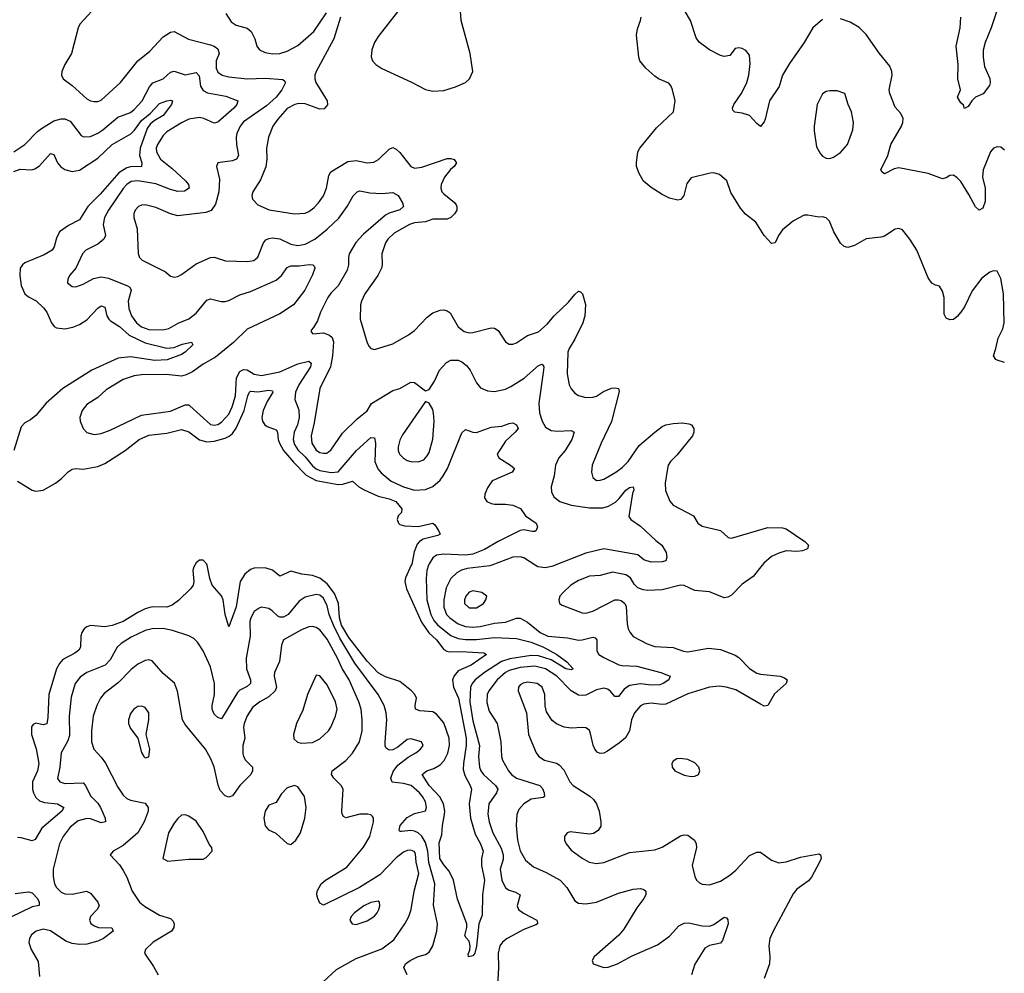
# Model space of a CAD drawing. Header units: inches. Extents: x 1771504 to 1971212, y 471788 to 643615.
# Tile 249 of 256: x 1813482 to 1818889, y 597759 to 602995. Entities that reach past the tile are written whole.
import ezdxf

# ---------------------------------------------------------------- set-up
doc = ezdxf.new("R2010")
doc.units = ezdxf.units.IN
doc.header["$MEASUREMENT"] = 0
doc.layers.add('B8519', color=7, linetype='Continuous')
doc.layers.add('B8610', color=7, linetype='Continuous')

msp = doc.modelspace()

# ---------------------------------------------------------------- linework, layer by layer
at = {"layer": 'B8519', "color": 5}
for points, elevation in [([(1814443.8, 600000), (1814438.7, 599990), (1814433.4, 599970), (1814438.3, 599910), (1814434.9, 599890), (1814420.3, 599870), (1814354.1, 599805.9), (1814319.8, 599780.2), (1814290.1, 599769.9), (1814210, 599770.9), (1814170, 599759.7), (1814130, 599740.6), (1814049.5, 599690.5), (1813990, 599668), (1813950, 599662.1), (1813870, 599669), (1813850, 599661.6), (1813835.8, 599650), (1813822.7, 599630), (1813817.8, 599610), (1813816, 599550), (1813806.4, 599533.6), (1813784.1, 599515.9), (1813718.3, 599481.7), (1813700, 599460), (1813684.6, 599430), (1813642.1, 599290), (1813636.9, 599163.1), (1813631.5, 599128.5), (1813610, 599122.4), (1813570, 599132), (1813554.9, 599125.1), (1813547.1, 599112.9), (1813546.6, 599070), (1813572, 598992), (1813586.2, 598910), (1813578.6, 598870), (1813551.8, 598810), (1813551.7, 598770), (1813556.9, 598750), (1813570, 598724.1), (1813590, 598706.6), (1813617.5, 598697.5), (1813689.1, 598689.1), (1813724.9, 598670), (1813713, 598650), (1813604.1, 598555.9), (1813567, 598493), (1813550, 598486.8), (1813490, 598503.2), (1813470, 598504.5)], 420), ([(1815632.3, 600000), (1815600.1, 599930), (1815596.4, 599910), (1815605, 599870), (1815687.6, 599687.6), (1815728.4, 599628.4), (1815771, 599590), (1815810, 599537.3), (1815827.3, 599527.3), (1815844.6, 599524.6), (1815906.7, 599526.7), (1816030, 599518.5), (1816046, 599510), (1815960.2, 599450), (1815890, 599419.1), (1815867.3, 599392.7), (1815858.3, 599370), (1815863.2, 599330), (1815892.1, 599270), (1815932.8, 599050), (1815934.3, 599010), (1815918.4, 598910), (1815917.3, 598877.3), (1815925.4, 598845.4), (1815956.1, 598790), (1815962, 598770), (1815949.5, 598690), (1815957.6, 598610), (1815983, 598523), (1816012.5, 598470), (1816026.4, 598430), (1816018.1, 598390), (1816017.4, 598350), (1816033.3, 598270), (1816022.4, 598190), (1816021.2, 598078.8), (1816003, 598030), (1815990, 597908), (1815981.3, 597870), (1815970, 597854.5), (1815946, 597850), (1815944, 597864), (1815953.8, 597886.2), (1815956.2, 597910), (1815950, 597935.3), (1815932.9, 597952.9), (1815927, 597967), (1815937.6, 598010), (1815936.9, 598030), (1815885.7, 598165.7), (1815864.8, 598270), (1815839.5, 598319.5), (1815810, 598355.1), (1815789.4, 598390), (1815784.7, 598475.3), (1815800.5, 598519.5), (1815803.5, 598570), (1815815.4, 598630), (1815816.4, 598650), (1815808.6, 598690), (1815788.6, 598728.6), (1815730.4, 598790), (1815691.7, 598850), (1815717.7, 598870), (1815756, 598884), (1815790, 598902.8), (1815812.2, 598927.8), (1815832.9, 598967.1), (1815842.9, 599010), (1815840.8, 599050), (1815810, 599134.7), (1815770, 599182.6), (1815750, 599194.7), (1815679.8, 599199.8), (1815655.8, 599210), (1815654.2, 599230), (1815659.9, 599270), (1815652.2, 599290), (1815634, 599310), (1815570, 599361.5), (1815490, 599386.9), (1815450, 599408.3), (1815390, 599473.5), (1815290, 599602.5), (1815249.7, 599669.7), (1815237.4, 599710), (1815232, 599790), (1815210, 599845), (1815170, 599897.2), (1815130, 599928.2), (1815090, 599944), (1815030.9, 599950.9), (1814970, 599967.1), (1814910, 599939.8), (1814870, 599972.4), (1814830, 599986.2), (1814770, 599983.7), (1814750, 599977), (1814718.3, 599950), (1814693.3, 599910), (1814670, 599772), (1814630, 599661.2), (1814610, 599728.7), (1814599.9, 599810), (1814590, 599831.8), (1814539.3, 599890), (1814526.3, 599926.3), (1814511.2, 600000)], 420), ([(1815727.3, 600000), (1815717.1, 599970), (1815713.8, 599926.2), (1815717.4, 599810), (1815739.3, 599730), (1815756.5, 599696.5), (1815778.4, 599670), (1815850, 599614.4), (1815890, 599597), (1815930, 599591.1), (1815990, 599592), (1816090, 599603.7), (1816210, 599596.8), (1816290, 599576.6), (1816357.4, 599550), (1816431.2, 599510), (1816487.2, 599470), (1816522, 599430), (1816510, 599424.4), (1816481.6, 599430), (1816399.5, 599479.5), (1816330, 599503), (1816290, 599503.1), (1816174, 599486), (1816128.4, 599471.6), (1816033.4, 599410), (1815982.6, 599370), (1815966.4, 599350), (1815958, 599330), (1815953.2, 599250), (1815970, 599146), (1816006.8, 599010), (1816000.6, 598950), (1816006.5, 598890), (1816013.9, 598870), (1816029.4, 598850), (1816095.4, 598790), (1816106.7, 598770), (1816100.6, 598750), (1816057.7, 598690), (1816052, 598632), (1816060.5, 598590), (1816080.7, 598530), (1816125.8, 598445.8), (1816137.6, 598410), (1816136.9, 598383.1), (1816120.8, 598330), (1816129.6, 598269.6), (1816150, 598228), (1816170, 598214.7), (1816205, 598205), (1816230.3, 598190), (1816213.8, 598130), (1816220.9, 598110), (1816249, 598089), (1816322.4, 598050), (1816324.5, 598035.5), (1816324.9, 598030), (1816315.6, 598024.4), (1816250, 597999.4), (1816159.5, 597950), (1816133.1, 597930), (1816119.1, 597910), (1816108.4, 597870), (1816111.8, 597790), (1816105.2, 597690)], 440), ([(1816074.7, 600000), (1816064.1, 599995.9), (1815938.5, 599981.5), (1815907.7, 599972.3), (1815881.9, 599958.1), (1815850, 599926.6), (1815824.1, 599875.9), (1815810.1, 599810), (1815811.4, 599770), (1815825.7, 599730), (1815843.6, 599710), (1815890, 599677.8), (1815930, 599662.4), (1815970, 599658.9), (1816010, 599662.4), (1816090, 599681.2), (1816150, 599687), (1816210, 599708.8), (1816230, 599708.1), (1816270, 599687.4), (1816339.7, 599630), (1816382, 599610), (1816490, 599600.1), (1816550, 599588.9), (1816570, 599589.5), (1816630, 599605.4), (1816641.8, 599601.8), (1816650.8, 599590.8), (1816650.2, 599530), (1816662.7, 599510), (1816690, 599493.7), (1816772.8, 599452.8), (1816790, 599448.4), (1816870, 599446.1), (1817002, 599410), (1817053, 599390), (1817046.4, 599370), (1817015.3, 599350), (1816996.4, 599343.6), (1816950, 599341.5), (1816890, 599348.3), (1816830, 599338.7), (1816801.4, 599318.6), (1816770, 599278.5), (1816750, 599278), (1816724.8, 599310), (1816710, 599319.4), (1816690, 599324), (1816650, 599315.6), (1816590, 599286.9), (1816570, 599283.7), (1816550, 599286.8), (1816510, 599309.8), (1816431.2, 599390), (1816370, 599431.2), (1816310, 599444.7), (1816230, 599437.8), (1816170, 599421.7), (1816148.9, 599410), (1816103.8, 599370), (1816057.2, 599310), (1816048.4, 599290), (1816046.2, 599246.2), (1816059, 599199), (1816103.5, 599130), (1816124.2, 599030), (1816128.4, 598950), (1816133.7, 598930), (1816166, 598870), (1816182.2, 598850), (1816210, 598829.6), (1816338.5, 598790), (1816353.5, 598773.5), (1816362.2, 598750), (1816364.4, 598730), (1816356.4, 598723.6), (1816290, 598714.4), (1816250.1, 598689.9), (1816222, 598658), (1816211.1, 598630), (1816208.7, 598571.3), (1816215.7, 598490), (1816230.7, 598430.7), (1816260.1, 598380.1), (1816303.3, 598343.3), (1816372.2, 598312.2), (1816449.5, 598269.5), (1816485.5, 598230), (1816530, 598156.3), (1816550, 598143.6), (1816590, 598140.2), (1816650, 598149.2), (1816770, 598199.7), (1816850, 598221.5), (1816890, 598224.9), (1816910, 598219.3), (1816920.5, 598210), (1816919.5, 598190), (1816908.7, 598170), (1816870, 598118.7), (1816798.9, 598001.1), (1816771, 597969), (1816636, 597850), (1816624.7, 597830), (1816631.3, 597810), (1816690, 597790.5), (1816713.2, 597793.2), (1816763.7, 597810), (1816845.3, 597854.7), (1816984.4, 597915.6), (1817050, 597963.2), (1817101.4, 598018.6), (1817130, 598033.8), (1817155.2, 598035.2), (1817230, 598018.6), (1817270, 598017.3), (1817293.5, 598026.5), (1817350, 598067.7), (1817363.5, 598063.5), (1817370, 598052), (1817371.5, 598030), (1817341.8, 597938.2), (1817330, 597925.1), (1817270, 597910.9), (1817243.6, 597896.4), (1817190, 597809.8), (1817170.1, 597750)], 460), ([(1817559.7, 600000), (1817510, 599937.6), (1817450, 599895.1), (1817390, 599835.4), (1817370, 599823.5), (1817350, 599821.5), (1817270, 599852.8), (1817190, 599861.5), (1817130, 599887.6), (1817110, 599889.9), (1817010, 599864.9), (1816930, 599861.2), (1816904.8, 599864.8), (1816876.1, 599876.1), (1816856.2, 599896.2), (1816835.3, 599930), (1816810, 599947.4), (1816737.7, 599962.3), (1816670, 599943), (1816610, 599939.8), (1816550, 599916.4), (1816508.7, 599890), (1816466.4, 599850), (1816448.5, 599830), (1816442.4, 599810), (1816446, 599790), (1816459.9, 599779.9), (1816570, 599737.4), (1816590, 599735.6), (1816630, 599746.5), (1816750, 599809.1), (1816770, 599810.3), (1816785.4, 599805.4), (1816804.4, 599790), (1816812.3, 599772.3), (1816817.8, 599677.8), (1816823.2, 599650), (1816832, 599632), (1816850, 599609), (1816927.5, 599567.5), (1816970, 599552.7), (1817070, 599548.4), (1817127.3, 599527.3), (1817150, 599523.7), (1817264.9, 599544.9), (1817330, 599536.1), (1817410, 599505.2), (1817430, 599493.2), (1817490, 599432.6), (1817530, 599407.2), (1817550, 599400.7), (1817658, 599390), (1817680.9, 599380.9), (1817695.5, 599370), (1817690.4, 599350), (1817626.1, 599293.9), (1817590, 599229.5), (1817570, 599226.6), (1817550, 599236), (1817414.7, 599314.7), (1817360.7, 599330), (1817325.2, 599334.8), (1817270, 599329.4), (1817150, 599293.4), (1817030, 599236.2), (1817010, 599234), (1816950, 599241.5), (1816910, 599237.2), (1816890, 599227.3), (1816858.2, 599190), (1816841.6, 599150), (1816830.1, 599090), (1816808, 599052), (1816776.1, 599023.9), (1816710, 598978.9), (1816690, 598968), (1816670, 598965.1), (1816653.6, 598973.6), (1816641, 598990), (1816631.6, 599011.6), (1816616.5, 599076.5), (1816610, 599092), (1816600.4, 599100.4), (1816590, 599106.3), (1816570, 599108.3), (1816510, 599104.8), (1816471, 599111), (1816430, 599129.6), (1816406.4, 599146.4), (1816374.3, 599194.3), (1816367.5, 599227.5), (1816365.3, 599290), (1816350.8, 599330), (1816322.9, 599350), (1816270, 599357.5), (1816247.2, 599352.8), (1816230, 599342), (1816221.3, 599330), (1816219.2, 599310), (1816265.4, 599190), (1816276.5, 599070), (1816318.4, 598970), (1816333, 598950), (1816364, 598930), (1816430, 598912.9), (1816444.3, 598904.3), (1816470, 598876.4), (1816502.7, 598810), (1816520.3, 598790), (1816611.8, 598731.8), (1816633.3, 598713.3), (1816650.1, 598690.1), (1816664.2, 598650), (1816673.8, 598590), (1816673.2, 598566.8), (1816657.7, 598542.3), (1816633.1, 598526.9), (1816610, 598522.8), (1816504.9, 598535.1), (1816487.3, 598530), (1816473.4, 598510), (1816473.4, 598490), (1816483, 598470), (1816510, 598434.4), (1816570, 598390.3), (1816608.4, 598368.4), (1816650, 598362.4), (1816690, 598367.5), (1816830, 598422), (1816970, 598436), (1817010, 598452), (1817110, 598512.9), (1817130, 598519.2), (1817150, 598516.9), (1817187.2, 598490), (1817196, 598470), (1817198.3, 598450), (1817174.3, 598350), (1817189.1, 598290), (1817198.5, 598270), (1817214.7, 598254.7), (1817230, 598247.5), (1817270, 598243.8), (1817330, 598265.2), (1817382, 598298), (1817414.6, 598325.4), (1817490, 598405.7), (1817530, 598424.2), (1817550, 598423.1), (1817610, 598380.3), (1817650, 598365.2), (1817690, 598370.2), (1817770, 598397.4), (1817870, 598414), (1817878.8, 598410), (1817882.4, 598390), (1817874.6, 598370), (1817830, 598287), (1817813, 598267), (1817750, 598221.5), (1817730, 598195.4), (1817619.5, 597990), (1817602, 597950), (1817595.2, 597910), (1817600.9, 597850), (1817599.6, 597810), (1817570.3, 597730)], 480), ([(1816422.2, 600000), (1816410, 599995.2), (1816370, 599984.5), (1816327.6, 599990), (1816312.3, 600000)], 460), ([(1815609.7, 597749.7), (1815591.3, 597790), (1815599.7, 597810), (1815626.9, 597830), (1815670, 597850.2), (1815710, 597862), (1815730, 597875.5), (1815750, 597908.9), (1815756.5, 597930), (1815773.3, 597990), (1815776.5, 598030), (1815753.5, 598133.5), (1815761.1, 598250), (1815727.6, 598367.6), (1815723, 598430), (1815710, 598476.2), (1815690, 598511.9), (1815670, 598529.4), (1815650, 598539.4), (1815630, 598543.1), (1815577.6, 598537.6), (1815570, 598538.4), (1815565.4, 598545.4), (1815571.6, 598570), (1815610, 598614.3), (1815650, 598635.6), (1815709.8, 598650.2), (1815715.4, 598670), (1815710, 598699.6), (1815694.1, 598730), (1815677.6, 598750), (1815630.7, 598790), (1815590, 598801.5), (1815528, 598808), (1815519.9, 598830), (1815532.7, 598867.3), (1815558.1, 598901.9), (1815614.7, 598945.3), (1815658, 598970), (1815682.7, 598990), (1815697.2, 599010), (1815688.7, 599030), (1815630, 599046.3), (1815610, 599042), (1815558.9, 599001.1), (1815530, 598986.3), (1815510, 598984.2), (1815494.7, 598994.7), (1815488.8, 599008.8), (1815488.9, 599028.9), (1815498.4, 599150), (1815494.3, 599190), (1815483.2, 599230), (1815449.9, 599290), (1815322.4, 599462.4), (1815239.3, 599599.3), (1815204.4, 599670), (1815181.2, 599730), (1815170, 599777.4), (1815150, 599818.5), (1815130, 599836), (1815110, 599839.8), (1815050, 599824.2), (1815016.9, 599803.1), (1814955.9, 599730), (1814930, 599714.5), (1814910, 599714.1), (1814899.5, 599719.5), (1814867.8, 599750), (1814850, 599761.5), (1814830, 599766.2), (1814810, 599768.6), (1814796.3, 599763.7), (1814770, 599745.1), (1814750.1, 599710), (1814746, 599690), (1814746.8, 599610), (1814724.5, 599490), (1814726.4, 599430), (1814748.8, 599370), (1814749.3, 599350), (1814730, 599334.3), (1814690, 599312.9), (1814678.7, 599301.3), (1814590, 599156.2), (1814570, 599163), (1814550, 599182.4), (1814538.2, 599210), (1814538, 599230), (1814552.2, 599290), (1814550.7, 599350), (1814530, 599440.9), (1814489.8, 599530), (1814457.9, 599577.9), (1814437.5, 599597.5), (1814411.2, 599611.2), (1814321.7, 599641.7), (1814270, 599652.6), (1814210, 599649.9), (1814170, 599641.6), (1814094.5, 599605.5), (1814038.6, 599570), (1814016.2, 599550), (1813979, 599481), (1813950.2, 599450), (1813850.3, 599410), (1813814.6, 599385.4), (1813787, 599350), (1813765, 599275), (1813753.1, 599170), (1813754.5, 599065.5), (1813745.5, 599034.5), (1813709.2, 598970), (1813701.6, 598890), (1813689.4, 598829.4), (1813701.3, 598810), (1813730, 598800.2), (1813830, 598804.2), (1813842.3, 598790), (1813870, 598733.6), (1813910, 598693.4), (1813925, 598670), (1813951.8, 598610), (1813953.1, 598590), (1813930, 598584.9), (1813870, 598606.6), (1813850, 598609.3), (1813803.7, 598596.3), (1813758.1, 598561.9), (1813719.8, 598510), (1813700.4, 598470), (1813665.8, 598330), (1813666.2, 598290), (1813673.6, 598250), (1813683.2, 598230), (1813710, 598204.4), (1813730, 598194.9), (1813770, 598193.2), (1813849.2, 598209.2), (1813870, 598198), (1813911.7, 598150), (1813917.7, 598130), (1813907.1, 598110), (1813870.2, 598070), (1813864.9, 598050), (1813872.8, 598032.8), (1813890, 598019.7), (1813914.8, 598010), (1813988.2, 598008.2), (1813994.6, 597990), (1813942.8, 597950), (1813910, 597934.6), (1813850, 597919.3), (1813810, 597917.8), (1813770, 597923), (1813734.7, 597934.7), (1813650, 597991.5), (1813610, 598002), (1813573, 597990), (1813546.7, 597970), (1813535.3, 597950), (1813532.2, 597927.8), (1813544, 597890), (1813583.9, 597823.9), (1813590, 597740.5)], 440), ([(1815145.6, 597710), (1815220.7, 597779.3), (1815330, 597839.7), (1815470, 597894), (1815536.9, 597943.1), (1815596.5, 598030), (1815618.2, 598070), (1815631.4, 598110), (1815648.5, 598210), (1815673.7, 598306.3), (1815659.4, 598370), (1815655.1, 598415.1), (1815647.3, 598427.3), (1815630, 598435.2), (1815610, 598433), (1815590, 598423.2), (1815550, 598392), (1815459.6, 598300.4), (1815348.1, 598230), (1815150, 598132.3), (1815130, 598144), (1815118.4, 598170), (1815114, 598190), (1815116.2, 598210), (1815137.6, 598250), (1815160.7, 598270), (1815277.5, 598342.5), (1815370, 598451.5), (1815404.4, 598510), (1815425.1, 598590), (1815424.7, 598610), (1815419.3, 598619.3), (1815409.7, 598629.7), (1815393, 598633), (1815350, 598631.8), (1815272.4, 598612.4), (1815259.8, 598619.8), (1815251.8, 598631.8), (1815251.5, 598650), (1815257.3, 598770), (1815247.1, 598790), (1815207.3, 598830), (1815194, 598850), (1815197.4, 598870), (1815273, 598927), (1815310, 598967.6), (1815347.3, 599030), (1815361.8, 599090), (1815363, 599150), (1815357, 599210), (1815343.8, 599250), (1815291.4, 599370), (1815253.3, 599433.3), (1815227.2, 599490), (1815170, 599592.9), (1815130, 599644.8), (1815110, 599658.6), (1815090, 599662.9), (1815070, 599660.6), (1815030, 599644.5), (1814930, 599590.7), (1814919.4, 599560.6), (1814908.1, 599471.9), (1814880.3, 599410), (1814879.7, 599390), (1814891.3, 599330), (1814884.2, 599310), (1814850, 599277.3), (1814799.6, 599250), (1814760.8, 599219.2), (1814730, 599172.8), (1814713.7, 599130), (1814710.8, 599110), (1814718.6, 599050), (1814707.1, 599010), (1814706.2, 598966.2), (1814710, 598948.7), (1814721.2, 598930), (1814759.6, 598890), (1814760.8, 598870), (1814750.2, 598850), (1814690.2, 598790), (1814650, 598733.3), (1814630, 598726.6), (1814610, 598732.8), (1814583.4, 598763.4), (1814572.1, 598792.1), (1814550, 598892), (1814530, 598940.5), (1814502.2, 598990), (1814390, 599124.7), (1814375.1, 599150), (1814347.5, 599307.5), (1814331.6, 599351.6), (1814270, 599405.6), (1814210, 599474.3), (1814190, 599480.4), (1814170, 599476.8), (1814130, 599456.4), (1814093.7, 599426.3), (1814024.2, 599355.8), (1813945.5, 599294.5), (1813924.7, 599270), (1813904.6, 599230), (1813885.7, 599170), (1813875.5, 599090), (1813876.9, 599030), (1813889, 598990), (1813930, 598945.2), (1813952.8, 598912.8), (1814020.3, 598780.3), (1814050, 598737), (1814070, 598718.9), (1814089.3, 598709.3), (1814170, 598693.6), (1814186.9, 598670), (1814186.5, 598650), (1814166.1, 598590), (1814130.6, 598529.4), (1814050, 598459.8), (1813994.8, 598430), (1813978.8, 598410), (1814030, 598354.4), (1814050, 598323.1), (1814070, 598286), (1814099.6, 598210), (1814139.5, 598150), (1814166.7, 598126.7), (1814250, 598078.5), (1814310, 598060.3), (1814324.4, 598044.4), (1814330.2, 598030), (1814328.8, 598010), (1814314.9, 597990), (1814214, 597930), (1814173.4, 597890), (1814166.8, 597870), (1814216.3, 597796.3), (1814241.3, 597750)], 460), ([(1813456.4, 598196.4), (1813530, 598206.8), (1813550, 598200.1), (1813578.9, 598170), (1813589.3, 598150), (1813588.8, 598131.2), (1813550, 598123.6), (1813433.6, 598066.4)], 420)]:
    msp.add_lwpolyline(points, dxfattribs=dict(at, elevation=elevation))
for points, elevation in [([(1815970, 599859.1), (1815950, 599851.1), (1815931.8, 599830), (1815924.2, 599810), (1815924.7, 599790), (1815950, 599766.2), (1815990, 599765.6), (1816027.8, 599790), (1816042.4, 599810), (1816046.6, 599830), (1816019, 599850)], 480), ([(1815110, 599395.3), (1815062.4, 599290), (1815037, 599203), (1815002.4, 599130), (1814984.9, 599070), (1814986.4, 599046.4), (1815007.3, 599027.3), (1815030, 599022), (1815090, 599026.7), (1815130, 599047), (1815177.3, 599090), (1815190.8, 599110), (1815215.8, 599170), (1815226, 599210), (1815215.7, 599250), (1815170, 599343.6), (1815130, 599393.2)], 480), ([(1814150, 599225.1), (1814130, 599223), (1814108.5, 599210), (1814090, 599186), (1814078.7, 599150), (1814079.5, 599130), (1814090, 599104), (1814131, 599050), (1814150, 598972), (1814162.8, 598950), (1814170, 598942.8), (1814190, 598947.3), (1814196.2, 598990), (1814176, 599070), (1814191, 599150), (1814190.8, 599190), (1814170, 599218.9)], 480), ([(1817110, 598939.1), (1817090, 598935.8), (1817070, 598923.7), (1817062.6, 598910), (1817064.2, 598890), (1817079.3, 598870), (1817130, 598846.3), (1817170, 598839.6), (1817190, 598840.9), (1817209.4, 598850), (1817216.9, 598870), (1817211.1, 598890), (1817190, 598913.7), (1817150, 598933.5)], 520), ([(1814990, 598789.4), (1814950, 598777), (1814918, 598742), (1814890, 598697.2), (1814850, 598682.7), (1814830, 598649), (1814823.2, 598610), (1814829.2, 598569.2), (1814847.3, 598547.3), (1814887.9, 598527.9), (1814950, 598470.7), (1814970, 598465.5), (1814998.4, 598490), (1815023.5, 598530), (1815046.9, 598610), (1815055.4, 598670), (1815045.1, 598730), (1815010, 598782.7)], 480), ([(1814390, 598629.6), (1814370, 598627.3), (1814350, 598609.6), (1814330, 598582.4), (1814299.2, 598530), (1814268.5, 598388.5), (1814294.4, 598374.4), (1814410, 598385.3), (1814490, 598386), (1814505.6, 598394.4), (1814538, 598430), (1814537.2, 598450), (1814524.9, 598464.9), (1814490, 598538.4), (1814450, 598593.6), (1814410, 598622.4)], 480), ([(1815450, 598155.1), (1815410, 598148.5), (1815372.2, 598130), (1815321.1, 598090), (1815302.3, 598070), (1815294.4, 598050), (1815307.3, 598030), (1815330, 598027.7), (1815390, 598046.7), (1815430, 598073.4), (1815445.4, 598090), (1815453.7, 598110), (1815459.7, 598130), (1815458, 598150)], 480)]:
    msp.add_lwpolyline(points, close=True, dxfattribs=dict(at, elevation=elevation))
at = {"layer": 'B8610', "color": 5}
for points, elevation in [([(1813920.9, 603090), (1813812.6, 602970), (1813803.6, 602950), (1813766, 602810), (1813728.7, 602750), (1813712.4, 602710), (1813710.4, 602690), (1813720.5, 602670), (1813770, 602634.6), (1813850, 602561.5), (1813870, 602550.2), (1813890, 602546.7), (1813910, 602546.8), (1813930, 602554.2), (1814036, 602650), (1814130, 602768.9), (1814197.1, 602822.9), (1814270, 602900.9), (1814310, 602927.7), (1814330, 602930.3), (1814408.5, 602888.5), (1814530, 602856.6), (1814550, 602849.4), (1814570, 602835), (1814576.3, 602810), (1814560.4, 602770), (1814560.5, 602730), (1814570, 602707.9), (1814594.4, 602690), (1814630, 602681.1), (1814730, 602670.1), (1814830, 602673.9), (1814927.2, 602667.2), (1814938.2, 602658.2), (1814940.7, 602650), (1814920.7, 602610), (1814890, 602569.4), (1814836.8, 602523.2), (1814710, 602433.8), (1814692.5, 602410), (1814674.4, 602370), (1814670.9, 602350), (1814671.8, 602310), (1814683.2, 602250), (1814673.1, 602230), (1814650, 602220.3), (1814570.5, 602209.5), (1814562, 602190), (1814579, 602119), (1814575.5, 602050), (1814557, 601983), (1814532.5, 601947.5), (1814503.2, 601936.8), (1814350, 601919.1), (1814310, 601929.8), (1814230, 601964.1), (1814170, 601979.3), (1814150, 601977.2), (1814134.9, 601970), (1814116.1, 601950), (1814108.4, 601930), (1814109.2, 601910), (1814127.3, 601847.3), (1814131.5, 601711.5), (1814139.5, 601690), (1814154.7, 601674.7), (1814282, 601610), (1814310, 601586.8), (1814330, 601582), (1814350, 601585.5), (1814370, 601595.3), (1814450, 601653.8), (1814530, 601690.2), (1814550, 601691.5), (1814611.5, 601671.5), (1814731.9, 601668.1), (1814767.6, 601672.4), (1814790, 601690.4), (1814819.8, 601770), (1814834.1, 601785.9), (1814850, 601793.7), (1814870, 601797), (1814910, 601791.9), (1814970, 601762.7), (1815010, 601755.4), (1815050, 601762.7), (1815103.2, 601790), (1815170, 601844.3), (1815233.7, 601906.3), (1815280.5, 601970), (1815312.6, 602027.4), (1815335.1, 602050), (1815350, 602055.5), (1815404.5, 602044.5), (1815470, 602041.1), (1815530, 602047.1), (1815559.6, 602030), (1815584.2, 601990), (1815590.3, 601970), (1815569.2, 601950.8), (1815510, 601933.5), (1815490, 601922.2), (1815370, 601818.1), (1815328.2, 601771.8), (1815291.9, 601710), (1815287.3, 601690), (1815288.2, 601650), (1815279.8, 601620.2), (1815230, 601533.5), (1815190, 601494), (1815174, 601470), (1815133.7, 601390), (1815117.6, 601342.4), (1815095.8, 601304.2), (1815082, 601290), (1815082, 601282), (1815090.8, 601270.8), (1815150, 601275.2), (1815183.5, 601263.5), (1815198, 601250), (1815205.6, 601225.6), (1815199.5, 601150), (1815188.1, 601090), (1815130.8, 600970), (1815098.6, 600781.4), (1815081.9, 600710), (1815085.4, 600670), (1815110, 600631.1), (1815130, 600618.7), (1815150, 600614.8), (1815170, 600615.6), (1815178.4, 600621.6), (1815190, 600631.6), (1815254.5, 600725.5), (1815335.8, 600804.2), (1815390, 600848.2), (1815412.8, 600887.2), (1815530, 600959.3), (1815570, 600970.4), (1815630, 601004.9), (1815650, 601002.4), (1815710, 600958), (1815730, 600964.7), (1815760.5, 601010), (1815786.9, 601070), (1815826.4, 601113.6), (1815850, 601124.9), (1815890, 601124.9), (1815910, 601116.5), (1815935.8, 601095.8), (1815955.5, 601070), (1815990, 601000.4), (1816012.9, 600972.9), (1816050, 600958.2), (1816090, 600952.8), (1816150, 600966), (1816178.8, 600981.2), (1816252.6, 601027.4), (1816330, 601096.2), (1816350, 601103.7), (1816359.6, 601090), (1816359, 601070), (1816332.4, 600890), (1816336.9, 600836.9), (1816350, 600790.5), (1816370, 600757.1), (1816399.4, 600739.4), (1816435, 600735), (1816510, 600740.2), (1816526.7, 600730), (1816512.9, 600690), (1816477.6, 600630), (1816443.2, 600590), (1816425, 600550), (1816416.6, 600490), (1816400.1, 600430), (1816402.5, 600402.5), (1816415.6, 600375.6), (1816447.2, 600350), (1816510.4, 600330), (1816610, 600314), (1816684.3, 600315.7), (1816715.4, 600324.6), (1816753.3, 600346.7), (1816774.3, 600365.7), (1816810, 600412.4), (1816830, 600426.7), (1816850.2, 600430.2), (1816853.7, 600413.7), (1816846.8, 600393.2), (1816826.9, 600266.9), (1816838.4, 600250), (1816890, 600213.6), (1816975.1, 600135.1), (1817008.4, 600110), (1817031.8, 600070), (1817035.8, 600044.2), (1817030, 600023.7), (1817010, 600018.9), (1816950, 600016.8), (1816910, 600029.9), (1816876.3, 600056.3), (1816688.9, 600088.9), (1816590, 600066), (1816422.2, 600000)], 460), ([(1815602.3, 603097.7), (1815450, 602903.5), (1815430, 602869.7), (1815415.3, 602830), (1815412, 602792), (1815419, 602770), (1815437, 602750), (1815470, 602728), (1815633, 602653), (1815710, 602611.3), (1815750, 602602), (1815810, 602606.3), (1815874.2, 602625.8), (1815929.7, 602650.3), (1815952.7, 602670), (1815969.4, 602710), (1815955.8, 602810), (1815905.7, 602990), (1815899.8, 603070)], 520), ([(1817890, 602996.2), (1817837.3, 602950), (1817790.1, 602869.9), (1817710, 602755.3), (1817671, 602690), (1817652, 602628), (1817599, 602550), (1817575.8, 602450), (1817570, 602434), (1817550.5, 602409.5), (1817530, 602425.2), (1817489.7, 602469.7), (1817450, 602482), (1817408, 602488), (1817398.6, 602498.6), (1817396.2, 602510), (1817402.6, 602530), (1817446.7, 602593.3), (1817474.8, 602650), (1817485.1, 602690), (1817493.5, 602753.5), (1817490, 602801.2), (1817470, 602825.6), (1817450, 602836.9), (1817430, 602841.6), (1817410, 602837), (1817381.6, 602798.4), (1817350, 602793.3), (1817330, 602798.9), (1817270, 602829.8), (1817212.7, 602872.7), (1817196.2, 602896.2), (1817165.3, 602990), (1817106, 603090)], 460), ([(1818850, 603049.7), (1818816.6, 602950), (1818783.1, 602870), (1818772.9, 602827.1), (1818772.5, 602790), (1818779.2, 602739.2), (1818808.4, 602671.6), (1818811.9, 602648.1), (1818806.6, 602633.4), (1818772.7, 602587.3), (1818730.4, 602569.6), (1818710.8, 602550), (1818690, 602518), (1818670, 602508), (1818665.1, 602525.1), (1818650, 602538), (1818632.3, 602570), (1818647.3, 602610), (1818632.8, 602670), (1818636.1, 602750), (1818625, 602850), (1818645.5, 602950), (1818649.9, 603010)], 440), ([(1814612.9, 603030), (1814642.7, 602982.7), (1814670, 602966), (1814730, 602948.9), (1814753.7, 602930), (1814773.4, 602890), (1814783.1, 602850), (1814799.5, 602830), (1814830, 602815.8), (1814870, 602808.3), (1814910, 602810.2), (1814950, 602821.8), (1815010, 602853.8), (1815096.8, 602930), (1815167.3, 603032.7)], 480), ([(1815243.5, 603010), (1815207.3, 602890), (1815108.9, 602710), (1815103, 602690), (1815101.6, 602670), (1815107.3, 602650), (1815169.3, 602550), (1815172.8, 602527.2), (1815154.1, 602505.9), (1815130, 602503.7), (1815050, 602532.8), (1815014.7, 602534.7), (1814993.4, 602530), (1814950, 602507.1), (1814898.9, 602450), (1814872, 602410), (1814847.3, 602350), (1814836.5, 602290), (1814838, 602230), (1814833.1, 602186.9), (1814804.6, 602115.4), (1814761.7, 602050), (1814757, 602030), (1814759.3, 602010), (1814790, 601979.3), (1814851.5, 601951.5), (1814990, 601929.1), (1815050, 601932.6), (1815070, 601941.5), (1815097.1, 601962.9), (1815123.1, 601990), (1815150, 602028.4), (1815166.6, 602070), (1815179.6, 602140.4), (1815190, 602159.5), (1815284.2, 602215.8), (1815330, 602221.9), (1815390, 602210.2), (1815426.9, 602213.1), (1815451.6, 602228.4), (1815510, 602284.6), (1815530, 602292.9), (1815550, 602284), (1815570, 602265.5), (1815629.4, 602189.4), (1815650, 602180.8), (1815690, 602185.2), (1815830, 602232.2), (1815850, 602233.4), (1815867.3, 602227.3), (1815880.4, 602210), (1815868.5, 602190), (1815847.9, 602172.1), (1815814.4, 602130), (1815796.9, 602090), (1815795.2, 602070), (1815800.7, 602050), (1815810, 602038.3), (1815870, 601991.7), (1815878.6, 601978.6), (1815883.1, 601970), (1815881.7, 601950), (1815870.3, 601930), (1815850.1, 601909.9), (1815830, 601900.3), (1815750, 601900.2), (1815710, 601885.5), (1815650, 601879.2), (1815622.3, 601870), (1815537.8, 601822.2), (1815504.1, 601790), (1815490.1, 601769.9), (1815471, 601710), (1815472.6, 601650), (1815468.5, 601630), (1815447.7, 601590), (1815377.8, 601490), (1815358.4, 601450), (1815354, 601430), (1815352.3, 601350), (1815390, 601221), (1815400.6, 601200.6), (1815410.4, 601190.4), (1815430, 601183.8), (1815530, 601214.9), (1815616, 601264), (1815650, 601288.8), (1815719, 601361), (1815750, 601385.8), (1815790, 601400.2), (1815810, 601401.3), (1815830, 601396.9), (1815845.5, 601385.5), (1815889.4, 601309.4), (1815923.1, 601283.1), (1815950, 601276.5), (1815970, 601277.2), (1816070, 601304), (1816090, 601301.7), (1816110, 601288.4), (1816150, 601226), (1816170, 601214), (1816190, 601213.7), (1816210, 601221.3), (1816270, 601262), (1816330, 601281.3), (1816377.5, 601322.5), (1816417.1, 601370), (1816496.2, 601443.8), (1816530, 601486.5), (1816550, 601504.4), (1816560.7, 601500.7), (1816573.2, 601490), (1816588.1, 601431.9), (1816585.7, 601370), (1816573.3, 601330), (1816530, 601240.4), (1816499.2, 601190), (1816492.6, 601170), (1816487.8, 601050), (1816499.6, 600990), (1816510, 600968.2), (1816530, 600944.9), (1816551.3, 600931.3), (1816590, 600920.2), (1816630, 600921.8), (1816650, 600928.4), (1816687, 600953), (1816731.1, 600971.1), (1816750, 600974.3), (1816770, 600970.2), (1816773, 600953), (1816731.5, 600788.5), (1816675.6, 600670), (1816626, 600550), (1816621.1, 600510), (1816630, 600480.7), (1816650, 600465.7), (1816670, 600466), (1816690, 600472.2), (1816754.7, 600510), (1816790, 600536.5), (1816822.7, 600570), (1816882.8, 600657.2), (1816968.8, 600731.2), (1817010, 600760.9), (1817030, 600770.1), (1817070, 600778), (1817121.6, 600781.6), (1817156.1, 600776.1), (1817170.3, 600770.3), (1817183.1, 600750), (1817183.5, 600730), (1817175.8, 600710), (1817090, 600604.4), (1817056.5, 600570), (1817043.2, 600550), (1817038.6, 600530), (1817026.7, 600450), (1817028, 600410), (1817051.2, 600351.2), (1817070, 600330.3), (1817181.6, 600270), (1817206.4, 600230), (1817230, 600214.9), (1817330.2, 600190.2), (1817372, 600152), (1817390, 600148.9), (1817590, 600207.6), (1817670, 600205.5), (1817690, 600199.5), (1817793, 600130), (1817813, 600110), (1817807.3, 600090), (1817780.7, 600079.3), (1817750, 600074.2), (1817690, 600077.8), (1817650, 600066.1), (1817610, 600047.2), (1817568.7, 600011.3), (1817559.7, 600000)], 480), ([(1818890, 601112.9), (1818850, 601126.2), (1818842.4, 601130), (1818829.6, 601150), (1818843.1, 601190), (1818854.3, 601245.7), (1818881.5, 601298.5), (1818888.5, 601330), (1818884.1, 601490), (1818870, 601574), (1818850, 601614), (1818830, 601616.9), (1818810, 601609.7), (1818764.7, 601575.3), (1818712.7, 601507.3), (1818670, 601418.4), (1818650, 601389.6), (1818630, 601365.1), (1818610, 601349.6), (1818590, 601347), (1818570, 601357.2), (1818558.4, 601378.4), (1818558.7, 601470), (1818550, 601504), (1818532.3, 601532.3), (1818510, 601537.2), (1818490, 601549.4), (1818470, 601578), (1818408.6, 601730), (1818370.7, 601790.7), (1818330, 601840.9), (1818310, 601849.4), (1818290, 601845.1), (1818230, 601807.3), (1818210, 601800.4), (1818130, 601792.8), (1818065.3, 601754.7), (1818030, 601745.1), (1818010, 601749.6), (1817990, 601767.3), (1817952.3, 601830), (1817928.3, 601888.3), (1817910, 601907), (1817890, 601913.6), (1817870, 601911.6), (1817810, 601922.4), (1817790, 601921.3), (1817730.7, 601890), (1817670, 601840.9), (1817648.5, 601810), (1817630.4, 601770), (1817610, 601765.6), (1817570, 601809.6), (1817523.9, 601883.9), (1817467.7, 601927.7), (1817440, 601960), (1817387.3, 602047.3), (1817365.1, 602110), (1817324.9, 602144.9), (1817294.3, 602154.3), (1817273.1, 602153.1), (1817170, 602127.8), (1817144.4, 602095.6), (1817128.4, 602030), (1817111.7, 602008.3), (1817095.1, 602004.9), (1817050, 602015.6), (1817010, 602034.6), (1816950, 602073.6), (1816907.9, 602107.9), (1816883.5, 602150), (1816869.7, 602190), (1816868.2, 602210), (1816876.3, 602270), (1816886.6, 602290), (1816979.1, 602400.9), (1817072.7, 602490), (1817080.9, 602550), (1817067.3, 602610), (1817059.6, 602630), (1817046.7, 602646.7), (1816990, 602670.9), (1816970, 602684.8), (1816920.8, 602730), (1816887.4, 602770), (1816881.2, 602790), (1816868.9, 602910), (1816874.8, 602945.2), (1816891.6, 602990), (1816894.8, 603010)], 480), ([(1818890, 602279.5), (1818870, 602295.6), (1818850, 602296.9), (1818830, 602289.6), (1818812.2, 602270), (1818772.7, 602170), (1818769.2, 602130), (1818783.6, 602070), (1818782.7, 601997.3), (1818770, 601959.5), (1818750, 601949.4), (1818730, 601967.3), (1818694.6, 602034.6), (1818650, 602106), (1818630, 602127.6), (1818610, 602140.9), (1818590, 602139.3), (1818570, 602126.6), (1818550, 602121.6), (1818470.6, 602150.6), (1818310, 602182.6), (1818283.6, 602176.4), (1818230, 602149.7), (1818217.2, 602157.2), (1818211.5, 602170), (1818249.9, 602250), (1818265, 602310), (1818324, 602410), (1818331.5, 602430), (1818333, 602453), (1818320.5, 602480.5), (1818290, 602514.5), (1818259.8, 602590), (1818257.3, 602610), (1818273.6, 602690), (1818271.6, 602710), (1818259.8, 602739.8), (1818203, 602810), (1818130, 602913.6), (1818091.6, 602951.6), (1818041.4, 602981.4), (1817990, 602999.8)], 460), ([(1813449.8, 602270.2), (1813510, 602310.3), (1813579.1, 602380.9), (1813601.9, 602398.1), (1813670, 602439.7), (1813710, 602451.6), (1813730, 602450.9), (1813758.2, 602438.2), (1813819.1, 602359.1), (1813832.6, 602352.6), (1813870, 602353.8), (1813910, 602371.4), (1813937.7, 602390), (1814020.3, 602459.7), (1814090, 602485.4), (1814110, 602501.3), (1814154.8, 602550), (1814194, 602626), (1814212, 602648), (1814270, 602670.2), (1814310, 602706.7), (1814330, 602713.2), (1814390, 602691.7), (1814450, 602704.7), (1814466.4, 602686.4), (1814474.6, 602630), (1814490, 602606.2), (1814513.2, 602593.2), (1814614.5, 602574.5), (1814679.5, 602550), (1814673.8, 602530), (1814658.3, 602510), (1814570, 602432.3), (1814550, 602426.5), (1814492.7, 602452.7), (1814470, 602457.9), (1814410, 602448.6), (1814370, 602429.2), (1814290, 602379.8), (1814270, 602359.7), (1814238.8, 602310), (1814231.2, 602290), (1814232.1, 602270), (1814254.5, 602230), (1814319, 602179), (1814392, 602110), (1814409.2, 602090), (1814411.6, 602070), (1814386.1, 602053.9), (1814350, 602051.6), (1814310, 602062.4), (1814230, 602094), (1814130, 602109.9), (1814093.9, 602106.1), (1814070, 602090.6), (1814050, 602068), (1813968.8, 601950), (1813947.2, 601910), (1813939.3, 601870), (1813952.1, 601810), (1813943.6, 601790), (1813910, 601763.1), (1813844.9, 601730), (1813825.7, 601710), (1813789.2, 601630.8), (1813755.5, 601590), (1813745.5, 601570), (1813744.9, 601550), (1813770, 601530.7), (1813790, 601528.4), (1813830, 601543.1), (1813886.3, 601573.7), (1813930, 601583.2), (1813970, 601576.5), (1814074.5, 601534.5), (1814086.1, 601526.1), (1814093.8, 601510), (1814078.3, 601450), (1814080.9, 601410), (1814096.6, 601370), (1814123.5, 601330), (1814150, 601308.3), (1814190, 601293.8), (1814268.1, 601291.9), (1814300, 601300), (1814351.9, 601328.1), (1814410, 601352.4), (1814450, 601384.1), (1814510, 601454.7), (1814530, 601462.4), (1814588.1, 601448.1), (1814610, 601447.9), (1814630, 601453.5), (1814690, 601484), (1814750, 601502.3), (1814890, 601564.2), (1814919.4, 601590), (1814950, 601634.6), (1814970, 601643.9), (1815016.3, 601643.7), (1815071.7, 601651.7), (1815092, 601650), (1815099.9, 601639.9), (1815102, 601630), (1815090, 601594), (1815047.4, 601510), (1814984.9, 601430), (1814910, 601379.9), (1814730, 601296.7), (1814656.7, 601223.3), (1814557.3, 601142.7), (1814490, 601104.4), (1814430, 601061.9), (1814395.6, 601044.4), (1814370, 601037.4), (1814286.2, 601046.2), (1814150, 601045.4), (1814110, 601039.4), (1814050, 601018.9), (1813957.2, 600962.8), (1813910, 600921.5), (1813850, 600882.6), (1813824.7, 600850), (1813811.6, 600810), (1813813.1, 600790), (1813830.3, 600750), (1813850, 600727.6), (1813890, 600717.2), (1813930, 600722.9), (1813978.7, 600741.3), (1814150, 600823.2), (1814310, 600845), (1814390, 600879.7), (1814410, 600879.6), (1814415.6, 600875.6), (1814530, 600772.5), (1814550, 600768.3), (1814570, 600772.3), (1814590, 600785.9), (1814629.3, 600830), (1814649, 600870), (1814667, 600930), (1814671.5, 601028.5), (1814690, 601063.8), (1814710, 601073.8), (1814730, 601071.9), (1814770, 601049), (1814810, 601042.3), (1814910, 601061.6), (1815010, 601106.3), (1815070, 601120.6), (1815083.2, 601110), (1815079.3, 601090), (1815015, 600990), (1814996.3, 600950), (1814993.2, 600910), (1815013.8, 600853.8), (1815016.4, 600810), (1815008, 600770), (1814989.5, 600729.5), (1814983, 600690), (1814990, 600662.6), (1815010, 600632.5), (1815050, 600594.3), (1815090, 600546.3), (1815110, 600528.6), (1815130, 600519.2), (1815191.3, 600508.7), (1815230, 600512.3), (1815330.6, 600630), (1815410, 600701.1), (1815430, 600698.7), (1815436.4, 600670), (1815431.7, 600570), (1815449.2, 600529.2), (1815467.5, 600507.5), (1815521.6, 600461.6), (1815590, 600429.6), (1815650, 600411.6), (1815710, 600416.1), (1815750, 600432.2), (1815790, 600466.7), (1815807.5, 600490), (1815830.5, 600530), (1815910, 600726.4), (1815930, 600745.7), (1815969.5, 600729.5), (1815989.4, 600729.4), (1816070, 600757.6), (1816130, 600763.9), (1816170, 600778.5), (1816190, 600780.9), (1816210.2, 600770.2), (1816218.2, 600750), (1816202.7, 600730), (1816150, 600681.8), (1816103.6, 600610), (1816112.2, 600590), (1816176.3, 600550), (1816199.3, 600530), (1816185.5, 600510), (1816077.1, 600462.9), (1816050, 600424.5), (1816036.5, 600390), (1816033.7, 600370), (1816046.7, 600350), (1816070, 600339.2), (1816090, 600334.4), (1816150, 600335), (1816190.2, 600330.2), (1816231.2, 600311.2), (1816259.1, 600270), (1816317.1, 600230), (1816324.9, 600210), (1816318, 600190), (1816310, 600184.7), (1816295.9, 600184.1), (1816250, 600193.8), (1816230, 600189.9), (1816110.1, 600129.9), (1816034.7, 600085.3), (1815970, 600060.8), (1815930, 600054.6), (1815810, 600060.4), (1815770, 600055.4), (1815750, 600041), (1815730, 600007.8), (1815727.3, 600000)], 440), ([(1813450, 602162), (1813485, 602175), (1813548.3, 602171.7), (1813564.3, 602175.7), (1813590, 602193.5), (1813650, 602261.2), (1813670, 602254.9), (1813690, 602209.1), (1813707.5, 602187.5), (1813730, 602172.8), (1813770, 602162.4), (1813810, 602169.6), (1813910, 602234.4), (1813990, 602309.6), (1814092.3, 602367.7), (1814112.1, 602387.9), (1814150, 602442.6), (1814199, 602481), (1814250, 602535.1), (1814290.2, 602550.2), (1814310, 602553.4), (1814320.7, 602550), (1814315.6, 602530), (1814268.7, 602470), (1814220.1, 602439.9), (1814198.4, 602421.6), (1814181.3, 602398.7), (1814143.3, 602290), (1814140.5, 602250), (1814153, 602210), (1814150.2, 602190), (1814090, 602187.2), (1814070, 602181.9), (1814026.3, 602153.7), (1813923.2, 602036.8), (1813855.1, 601970), (1813810, 601895.8), (1813750, 601866.1), (1813700.9, 601830), (1813684.3, 601795.7), (1813671.9, 601748.1), (1813659.8, 601730), (1813616.5, 601703.5), (1813510, 601660.6), (1813497.1, 601650), (1813485.1, 601630), (1813481.6, 601590), (1813490, 601535.3), (1813509.8, 601489.8), (1813530, 601472.7), (1813572.1, 601452.1), (1813613.3, 601413.3), (1813630.8, 601390), (1813655.6, 601330), (1813671.3, 601311.3), (1813684, 601304), (1813730, 601297.7), (1813772.7, 601307.3), (1813810, 601322), (1813850, 601346.9), (1813910, 601411.5), (1813930, 601424.5), (1813950, 601416.4), (1813960.6, 601370), (1813970.7, 601350), (1813980.8, 601340.8), (1814029.8, 601309.8), (1814083.5, 601263.5), (1814170, 601220.6), (1814290, 601191.6), (1814330, 601194.7), (1814373.3, 601213.3), (1814425.4, 601225.4), (1814433, 601210), (1814390.3, 601170), (1814370, 601157.2), (1814292.2, 601127.8), (1814223, 601123), (1814090, 601144.5), (1814023.2, 601136.8), (1813878, 601070), (1813718.6, 600970), (1813627.1, 600890), (1813570, 600821.3), (1813541.6, 600798.4), (1813510, 600781.6), (1813490, 600759.3), (1813449.2, 600630)], 420), ([(1813470, 600462), (1813550, 600411.8), (1813570, 600406), (1813610, 600412.6), (1813678.7, 600450), (1813710, 600474.6), (1813747.1, 600512.9), (1813770, 600526.7), (1813790, 600530.2), (1813830, 600527.7), (1813870, 600534), (1813910, 600541.6), (1813950, 600557.6), (1814061, 600630), (1814138.2, 600690), (1814190, 600713.8), (1814290, 600725.4), (1814370, 600744.8), (1814410, 600731.5), (1814468.4, 600688.4), (1814510, 600677.1), (1814550, 600680.2), (1814610, 600698.1), (1814631.9, 600708.1), (1814650, 600723.3), (1814670, 600752.4), (1814714.3, 600850), (1814735, 600930), (1814744.1, 600950), (1814750, 600955), (1814790, 600951.4), (1814850, 600961.3), (1814870, 600956.4), (1814872.7, 600950), (1814841.2, 600898.8), (1814818.1, 600850), (1814810.8, 600810.8), (1814814.8, 600790), (1814827.3, 600770), (1814840.8, 600760.8), (1814890, 600743.6), (1814897.3, 600730), (1814901.1, 600690), (1814907.7, 600670), (1814931.2, 600630), (1814984.7, 600564.7), (1815054.9, 600494.9), (1815110, 600464.9), (1815230, 600442.9), (1815255.4, 600444.6), (1815310, 600461.3), (1815344.4, 600430), (1815373.8, 600413.8), (1815450, 600379.8), (1815510, 600364.5), (1815546.4, 600350), (1815580.7, 600310), (1815578.8, 600290), (1815560.7, 600270), (1815554, 600250), (1815562, 600230), (1815570, 600223), (1815595.6, 600215.6), (1815670, 600212.3), (1815750, 600230.2), (1815761.2, 600221.2), (1815782, 600190), (1815790.3, 600169.7), (1815777.4, 600162.6), (1815697.5, 600142.5), (1815677.5, 600130), (1815665, 600115), (1815647.5, 600072.5), (1815634.7, 600005.3), (1815632.3, 600000)], 420), ([(1814511.2, 600000), (1814510, 600006), (1814490, 600026.6), (1814470, 600026.6), (1814450, 600012.3), (1814443.8, 600000)], 420), ([(1816312.3, 600000), (1816250, 600040.7), (1816230, 600045.7), (1816190, 600044.1), (1816074.7, 600000)], 460)]:
    msp.add_lwpolyline(points, dxfattribs=dict(at, elevation=elevation))
for points, elevation in [([(1817930, 602605.2), (1817910, 602601.2), (1817890, 602589), (1817861.3, 602530), (1817843.7, 602410), (1817844.7, 602384.7), (1817858, 602298), (1817878.5, 602258.5), (1817890, 602246), (1817910, 602234.8), (1817930, 602234), (1817950, 602240.5), (1817990, 602265.5), (1818027.3, 602310), (1818056.2, 602390), (1818060.5, 602430), (1818049.8, 602490), (1818031.1, 602530), (1818012.8, 602590), (1817970, 602604.5)], 480), ([(1815710, 600898), (1815584.1, 600715.9), (1815570, 600686), (1815560.2, 600650), (1815560.2, 600630), (1815567.7, 600610), (1815587, 600590), (1815610, 600575.5), (1815629.4, 600569.4), (1815670, 600568.3), (1815700.7, 600579.3), (1815720, 600600), (1815730, 600619.1), (1815750, 600692), (1815756.9, 600790), (1815754.9, 600834.9), (1815750, 600855.3), (1815730, 600888.7)], 460)]:
    msp.add_lwpolyline(points, close=True, dxfattribs=dict(at, elevation=elevation))

doc.saveas('drawing.dxf')
